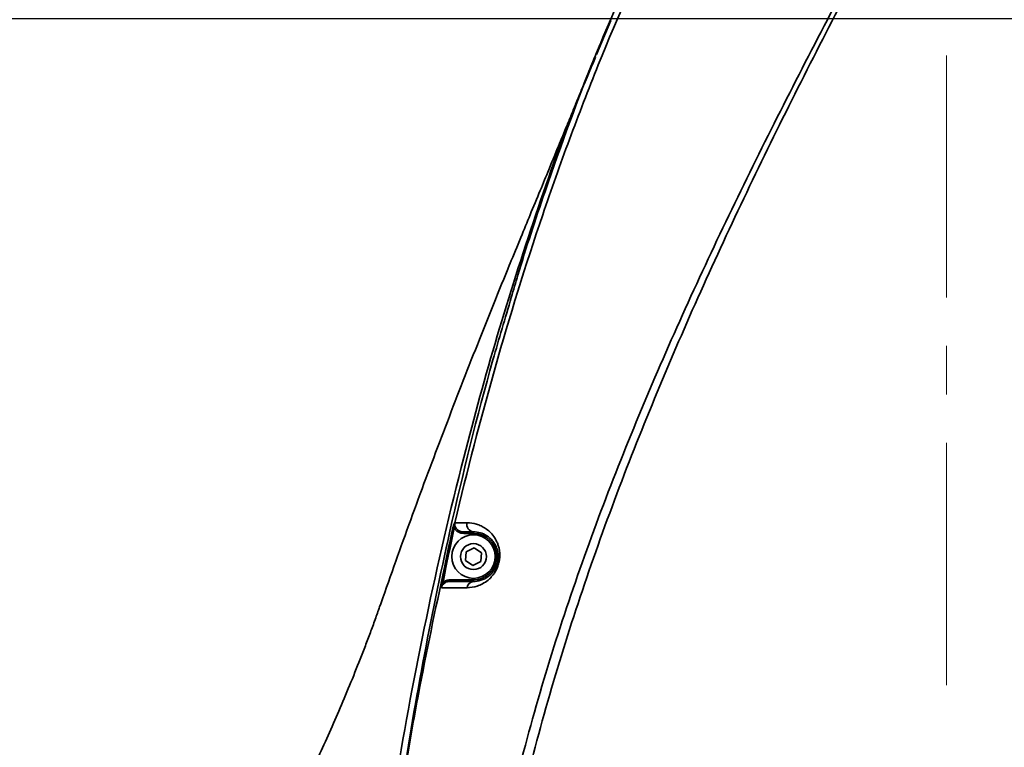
# Model space of a CAD drawing. Header units: millimetres. Extents: x -7686 to -856, y -458 to 6140.
# Tile 39 of 103: x -6014 to -5885, y 3503 to 3598. Entities that reach past the tile are written whole.
import ezdxf

# ---------------------------------------------------------------- set-up
doc = ezdxf.new("R2010")
doc.units = ezdxf.units.MM
doc.header["$LTSCALE"] = 5
doc.header["$PDSIZE"] = -1
doc.linetypes.add('CENTER', pattern=[10.16, 6.35, -1.27, 1.27, -1.27])
doc.dimstyles.new('本体 安装', dxfattribs={"dimtxt": 24, "dimasz": 12, "dimexe": 7, "dimexo": 0.625, "dimtad": 1, "dimtoh": 1, "dimtxsty": 'Standard', "dimcen": 2.5, "dimclrd": 1, "dimclre": 1, "dimclrt": 4, "dimadec": 0, "dimazin": 0, "dimtfac": 1, "dimtmove": 0, "dimatfit": 3, "dimfxl": 1, "dimarcsym": 0})

# ---------------------------------------------------------------- blocks, each defined once
blk = doc.blocks.new('*D78')
at = {"color": 1, "linetype": 'ByBlock', "lineweight": -2, "transparency": 16777216}
for p, q in [((-5843.33, 3598.26), (-6087.36, 3598.26)), ((-6080.36, 3586.26), (-6080.36, 3220.26)), ((-5831.34, 3208.26), (-6087.36, 3208.26))]:
    blk.add_line(p, q, dxfattribs=at)
at = {"color": 1, "linetype": 'ByBlock', "transparency": 16777216}
for points in [[(-6082.36, 3586.26), (-6078.36, 3586.26), (-6080.36, 3598.26)], [(-6082.36, 3220.26), (-6078.36, 3220.26), (-6080.36, 3208.26)]]:
    blk.add_solid(points, dxfattribs=at)
at = {"layer": 'Defpoints', "color": 0, "linetype": 'ByBlock', "transparency": 16777216}
for p in [(-5842.71, 3598.26), (-6080.36, 3208.26), (-5830.71, 3208.26)]:
    blk.add_point(p, dxfattribs=at)
at = {"color": 4, "linetype": 'ByBlock', "transparency": 16777216, "insert": (-6092.99, 3427.58), "char_height": 24, "attachment_point": 5, "rotation": 90}
blk.add_mtext('390', dxfattribs=at)

msp = doc.modelspace()

# ---------------------------------------------------------------- linework, layer by layer
at = {"color": 2, "linetype": 'CENTER', "lineweight": 20}
msp.add_line((-5892.71, 3510.925), (-5892.71, 3697.003), dxfattribs=at)
at = {"linetype": 'Continuous', "lineweight": 35}
for p, q in [((-5938.563, 3593.598), (-5936.699, 3598.052)), ((-5938.141, 3594.864), (-5938.926, 3592.937)), ((-5957.416, 3531.547), (-5957.238, 3531.509)), ((-5957.245, 3531.621), (-5957.118, 3531.673)), ((-5955.993, 3530.808), (-5955.993, 3531.008)), ((-5954.71, 3530.808), (-5954.71, 3531.008)), ((-5955.993, 3530.808), (-5954.71, 3530.808)), ((-5955.748, 3527.252), (-5955.667, 3528.404)), ((-5955.667, 3528.404), (-5954.629, 3528.91)), ((-5954.629, 3528.91), (-5953.671, 3528.264)), ((-5954.791, 3526.606), (-5955.748, 3527.252)), ((-5953.753, 3527.112), (-5954.791, 3526.606)), ((-5953.671, 3528.264), (-5953.753, 3527.112)), ((-5958.495, 3526.353), (-5958.32, 3526.318)), ((-5957.753, 3524.708), (-5957.753, 3524.508)), ((-5954.71, 3524.708), (-5957.753, 3524.708)), ((-5954.71, 3524.708), (-5954.71, 3524.508)), ((-5958.887, 3524.391), (-5958.713, 3524.356))]:
    msp.add_line(p, q, dxfattribs=at)
for radius in [2.85, 1.699]:
    msp.add_circle((-5954.71, 3527.758), radius, dxfattribs=at)
at = {"color": 4, "linetype": 'ByBlock'}
for radius, start, end in [(872.295, 310, 170), (463.399, 110.79207, 194.20793)]:
    msp.add_arc((-5842.71, 3598.258), radius, start, end, dxfattribs=at)
at = {"linetype": 'Continuous', "lineweight": 35}
for centre, radius, start, end in [((-5957.054, 3532.326), 0.73, 243.08816, 254.85662), ((-5956.037, 3532.008), 1.132, 170.62132, 197.24299), ((-5954.617, 3531.971), 0.967, 166.49673, 264.50211), ((-5954.71, 3527.758), 3.05, 270, 90), ((-5954.649, 3523.606), 0.904, 93.83242, 174.8388)]:
    msp.add_arc(centre, radius, start, end, dxfattribs=at)
for points, knots in [([(-5784.165, 3584.574), (-5783.297, 3586.146), (-5782.501, 3587.762), (-5781.091, 3591.041), (-5780.475, 3592.708), (-5779.435, 3596.1), (-5779.01, 3597.825), (-5778.529, 3600.461), (-5778.394, 3601.35), (-5778.181, 3603.132), (-5778.102, 3604.021), (-5777.848, 3608.462), (-5778.086, 3611.993), (-5778.927, 3616.382), (-5779.124, 3617.261), (-5779.566, 3618.999), (-5779.812, 3619.858), (-5780.62, 3622.406), (-5781.254, 3624.067), (-5782.695, 3627.319), (-5783.503, 3628.911), (-5784.839, 3631.248), (-5785.303, 3632.015), (-5786.262, 3633.52), (-5786.758, 3634.259), (-5789.313, 3637.888), (-5791.6, 3640.588), (-5795.347, 3644.373), (-5796.65, 3645.589), (-5799.358, 3647.936), (-5800.75, 3649.054), (-5805.036, 3652.252), (-5808.037, 3654.177), (-5814.321, 3657.616), (-5817.549, 3659.103), (-5824.181, 3661.607), (-5827.585, 3662.626), (-5831.962, 3663.568), (-5832.841, 3663.74), (-5834.599, 3664.045), (-5835.479, 3664.18), (-5838.121, 3664.528), (-5839.885, 3664.685), (-5843.422, 3664.843), (-5845.194, 3664.843), (-5847.858, 3664.713), (-5848.747, 3664.648), (-5850.527, 3664.471), (-5851.421, 3664.36), (-5855.849, 3663.686), (-5859.279, 3662.782), (-5863.409, 3661.139), (-5864.228, 3660.785), (-5865.847, 3660.022), (-5866.652, 3659.611), (-5869.008, 3658.313), (-5870.507, 3657.358), (-5873.367, 3655.271), (-5874.728, 3654.14), (-5876.668, 3652.315), (-5877.297, 3651.686), (-5878.524, 3650.384), (-5879.122, 3649.71), (-5880.851, 3647.645), (-5881.918, 3646.21), (-5883.404, 3643.979), (-5883.881, 3643.223), (-5884.799, 3641.685), (-5885.241, 3640.904), (-5885.665, 3640.113)], [0, 0, 0, 0, 0.03125, 0.03125, 0.0625, 0.0625, 0.09375, 0.09375, 0.109375, 0.109375, 0.125, 0.125, 0.1875, 0.1875, 0.203125, 0.203125, 0.21875, 0.21875, 0.25, 0.25, 0.28125, 0.28125, 0.296875, 0.296875, 0.3125, 0.3125, 0.375, 0.375, 0.40625, 0.40625, 0.4375, 0.4375, 0.5, 0.5, 0.5625, 0.5625, 0.625, 0.625, 0.640625, 0.640625, 0.65625, 0.65625, 0.6875, 0.6875, 0.71875, 0.71875, 0.734375, 0.734375, 0.75, 0.75, 0.8125, 0.8125, 0.828125, 0.828125, 0.84375, 0.84375, 0.875, 0.875, 0.90625, 0.90625, 0.921875, 0.921875, 0.9375, 0.9375, 0.96875, 0.96875, 0.984375, 0.984375, 1, 1, 1, 1]), ([(-5885.665, 3640.113), (-5890.246, 3631.681), (-5894.86, 3623.267), (-5903.975, 3606.378), (-5908.477, 3597.906), (-5917.205, 3580.835), (-5921.434, 3572.236), (-5929.449, 3554.831), (-5933.237, 3546.025), (-5940.176, 3528.116), (-5943.303, 3519.076), (-5948.665, 3500.773), (-5950.901, 3491.509), (-5952.991, 3479.75), (-5953.373, 3477.39), (-5954.064, 3472.649), (-5954.37, 3470.275), (-5955.168, 3463.159), (-5955.538, 3458.417), (-5956.127, 3444.195), (-5955.825, 3434.721), (-5954.726, 3425.258)], [0, 0, 0, 0, 0.125, 0.125, 0.25, 0.25, 0.375, 0.375, 0.5, 0.5, 0.625, 0.625, 0.75, 0.75, 0.78125, 0.78125, 0.8125, 0.8125, 0.875, 0.875, 1, 1, 1, 1]), ([(-5954.296, 3425.258), (-5954.705, 3429.972), (-5954.934, 3434.688), (-5955.061, 3444.124), (-5954.955, 3448.845), (-5954.43, 3458.289), (-5954.009, 3463.014), (-5953.153, 3470.103), (-5952.831, 3472.468), (-5952.114, 3477.191), (-5951.722, 3479.545), (-5949.593, 3491.27), (-5947.365, 3500.522), (-5942.066, 3518.818), (-5938.995, 3527.862), (-5932.191, 3545.787), (-5928.482, 3554.607), (-5920.62, 3572.042), (-5916.467, 3580.657), (-5907.869, 3597.75), (-5903.421, 3606.228), (-5894.361, 3623.105), (-5889.753, 3631.501), (-5885.109, 3639.877)], [0, 0, 0, 0, 0.0625, 0.0625, 0.125, 0.125, 0.1875, 0.1875, 0.21875, 0.21875, 0.25, 0.25, 0.375, 0.375, 0.5, 0.5, 0.625, 0.625, 0.75, 0.75, 0.875, 0.875, 1, 1, 1, 1]), ([(-5957.154, 3532.193), (-5955.544, 3539.009), (-5953.791, 3545.785), (-5949.962, 3559.243), (-5947.888, 3565.927), (-5944.511, 3575.876), (-5943.34, 3579.179), (-5940.912, 3585.737), (-5939.653, 3588.994), (-5935.732, 3598.696), (-5932.928, 3605.073), (-5929.891, 3611.337)], [0, 0, 0, 0, 0.25, 0.25, 0.5, 0.5, 0.625, 0.625, 0.75, 0.75, 1, 1, 1, 1]), ([(-5930.799, 3611.442), (-5933.47, 3605.592), (-5938.824, 3593.871), (-5944.536, 3578.128), (-5948.106, 3567.388), (-5949.465, 3562.718), (-5949.747, 3561.748)], [0, 0, 0, 0, 0.3622879, 0.725933, 0.9430792, 1, 1, 1, 1]), ([(-5971.801, 3425.258), (-5971.745, 3426.925), (-5971.423, 3436.402), (-5970.417, 3453.689), (-5968.176, 3476.435), (-5965.022, 3498.461), (-5961.04, 3519.719), (-5956.524, 3539.139), (-5951.701, 3556.739), (-5946.651, 3572.509), (-5942.341, 3584.696), (-5939.451, 3591.503), (-5938.718, 3593.229)], [0, 0, 0, 0, 0.02907181, 0.16530791, 0.3017648, 0.42738469, 0.55306159, 0.67867821, 0.77484328, 0.87109135, 0.96731255, 1, 1, 1, 1]), ([(-5938.788, 3593.276), (-5939.13, 3592.434), (-5939.689, 3591.062), (-5940.517, 3589.028), (-5941.189, 3587.382), (-5941.81, 3585.863), (-5942.626, 3583.871), (-5943.567, 3581.576), (-5944.694, 3578.833), (-5945.838, 3576.06), (-5947.056, 3573.111), (-5948.386, 3569.888), (-5949.452, 3567.305), (-5950.118, 3565.687), (-5950.304, 3565.236)], [0, 0, 0, 0, 0.1361546, 0.2219307, 0.2940102, 0.3528612, 0.4010698, 0.4940433, 0.5855213, 0.6755813, 0.7757524, 0.863207, 0.9619006, 1, 1, 1, 1]), ([(-5971.801, 3425.258), (-5971.745, 3426.925), (-5971.423, 3436.402), (-5970.417, 3453.689), (-5968.176, 3476.435), (-5965.022, 3498.461), (-5961.04, 3519.719), (-5956.524, 3539.139), (-5951.702, 3556.74), (-5946.646, 3572.507), (-5942.53, 3584.208), (-5939.851, 3590.536), (-5939.324, 3591.782)], [0, 0, 0, 0, 0.0293394, 0.1668292, 0.3045419, 0.4313178, 0.5581513, 0.684924, 0.781974, 0.8791078, 0.9762145, 1, 1, 1, 1]), ([(-5950.216, 3565.45), (-5951.641, 3561.931), (-5954.515, 3554.837), (-5958.662, 3544.104), (-5962.738, 3533.268), (-5965.305, 3526.005), (-5966.59, 3522.371)], [0, 0, 0, 0, 0.2470061, 0.4980362, 0.7487956, 1, 1, 1, 1]), ([(-5949.747, 3561.748), (-5950.56, 3559.024), (-5953.585, 3548.893), (-5957.519, 3532.929), (-5961.45, 3513.875), (-5963.479, 3501.813), (-5964.53, 3494.823), (-5964.705, 3493.634), (-5964.807, 3492.945)], [0, 0, 0, 0, 0.1210023, 0.4499346, 0.6992305, 0.9488439, 0.9703386, 1, 1, 1, 1]), ([(-5957.238, 3531.509), (-5957.123, 3531.288), (-5956.935, 3531.107), (-5956.494, 3530.868), (-5956.245, 3530.808), (-5955.993, 3530.808)], [0, 0, 0, 0, 0.5, 0.5, 1, 1, 1, 1]), ([(-5955.993, 3531.008), (-5956.225, 3531.008), (-5956.453, 3531.063), (-5956.858, 3531.289), (-5957.027, 3531.458), (-5957.118, 3531.673)], [0, 0, 0, 0, 0.5, 0.5, 1, 1, 1, 1]), ([(-5955.55, 3523.687), (-5955.12, 3523.688), (-5954.671, 3523.751), (-5953.981, 3523.976), (-5953.748, 3524.073), (-5953.275, 3524.327), (-5953.035, 3524.483), (-5952.685, 3524.773), (-5952.569, 3524.879), (-5952.34, 3525.115), (-5952.227, 3525.245), (-5952.013, 3525.527), (-5951.911, 3525.68), (-5951.72, 3526.014), (-5951.633, 3526.193), (-5951.483, 3526.569), (-5951.419, 3526.77), (-5951.324, 3527.171), (-5951.291, 3527.373), (-5951.256, 3527.781), (-5951.253, 3527.979), (-5951.274, 3528.361), (-5951.297, 3528.547), (-5951.363, 3528.898), (-5951.406, 3529.064), (-5951.506, 3529.379), (-5951.564, 3529.529), (-5951.753, 3529.95), (-5951.899, 3530.196), (-5952.217, 3530.638), (-5952.391, 3530.833), (-5952.749, 3531.176), (-5952.936, 3531.325), (-5953.32, 3531.585), (-5953.518, 3531.696), (-5953.916, 3531.883), (-5954.117, 3531.959), (-5954.727, 3532.139), (-5955.139, 3532.197), (-5955.557, 3532.196)], [0, 0, 0, 0, 0.125, 0.125, 0.1875, 0.1875, 0.25, 0.25, 0.28125, 0.28125, 0.3125, 0.3125, 0.34375, 0.34375, 0.375, 0.375, 0.40625, 0.40625, 0.4375, 0.4375, 0.46875, 0.46875, 0.5, 0.5, 0.53125, 0.53125, 0.5625, 0.5625, 0.625, 0.625, 0.6875, 0.6875, 0.75, 0.75, 0.8125, 0.8125, 0.875, 0.875, 1, 1, 1, 1]), ([(-5954.71, 3531.008), (-5954.411, 3531.008), (-5954.115, 3530.968), (-5953.531, 3530.802), (-5953.242, 3530.677), (-5952.821, 3530.408), (-5952.684, 3530.306), (-5952.417, 3530.068), (-5952.287, 3529.933), (-5952.041, 3529.623), (-5951.925, 3529.449), (-5951.718, 3529.048), (-5951.625, 3528.817), (-5951.491, 3528.285), (-5951.449, 3527.977), (-5951.465, 3527.547), (-5951.472, 3527.457), (-5951.494, 3527.279), (-5951.508, 3527.189), (-5951.564, 3526.92), (-5951.619, 3526.738), (-5951.747, 3526.409), (-5951.823, 3526.256), (-5951.985, 3525.979), (-5952.07, 3525.857), (-5952.245, 3525.635), (-5952.335, 3525.535), (-5952.515, 3525.358), (-5952.605, 3525.279), (-5952.874, 3525.066), (-5953.054, 3524.955), (-5953.404, 3524.775), (-5953.575, 3524.707), (-5954.078, 3524.551), (-5954.401, 3524.508), (-5954.71, 3524.508)], [0, 0, 0, 0, 0.125, 0.125, 0.25, 0.25, 0.3125, 0.3125, 0.375, 0.375, 0.4375, 0.4375, 0.5, 0.5, 0.5625, 0.5625, 0.578125, 0.578125, 0.59375, 0.59375, 0.625, 0.625, 0.65625, 0.65625, 0.6875, 0.6875, 0.71875, 0.71875, 0.75, 0.75, 0.8125, 0.8125, 0.875, 0.875, 1, 1, 1, 1]), ([(-5964.8, 3492.943), (-5964.744, 3493.293), (-5964.689, 3493.643), (-5964.579, 3494.343), (-5964.523, 3494.693), (-5964.356, 3495.743), (-5964.243, 3496.443), (-5963.901, 3498.541), (-5963.667, 3499.939), (-5962.949, 3504.129), (-5962.447, 3506.918), (-5960.871, 3515.271), (-5959.73, 3520.821), (-5958.495, 3526.353)], [0, 0, 0, 0, 0.03125, 0.03125, 0.0625, 0.0625, 0.125, 0.125, 0.25, 0.25, 0.5, 0.5, 1, 1, 1, 1]), ([(-5958.495, 3526.353), (-5958.521, 3526.222), (-5958.547, 3526.092), (-5958.574, 3525.961), (-5958.679, 3525.438), (-5958.784, 3524.914), (-5958.887, 3524.391)], [0, 0, 0, 0, 0.0004, 0.0004, 0.0004, 0.0020013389, 0.0020013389, 0.0020013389, 0.0020013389]), ([(-5958.914, 3523.68), (-5958.888, 3523.808), (-5958.833, 3523.928), (-5958.683, 3524.135), (-5958.588, 3524.224), (-5958.268, 3524.437), (-5958.012, 3524.508), (-5957.753, 3524.508)], [0, 0, 0, 0, 0.25, 0.25, 0.5, 0.5, 1, 1, 1, 1]), ([(-5957.753, 3524.708), (-5957.929, 3524.708), (-5958.1, 3524.679), (-5958.431, 3524.56), (-5958.581, 3524.473), (-5958.713, 3524.356)], [0, 0, 0, 0, 0.5, 0.5, 1, 1, 1, 1]), ([(-5966.59, 3522.371), (-5966.653, 3522.189), (-5966.778, 3521.828), (-5966.967, 3521.288), (-5967.19, 3520.659), (-5967.453, 3519.924), (-5967.862, 3518.794), (-5968.395, 3517.354), (-5969.274, 3515.041), (-5970.421, 3512.142), (-5971.827, 3508.759), (-5973.251, 3505.467), (-5974.656, 3502.32), (-5976.041, 3499.298), (-5977.413, 3496.385), (-5978.738, 3493.643), (-5979.805, 3491.487), (-5980.596, 3489.896), (-5981.381, 3488.316), (-5982.26, 3486.533), (-5982.935, 3485.13), (-5983.332, 3484.288), (-5983.553, 3483.809), (-5983.704, 3483.469), (-5983.802, 3483.239), (-5983.866, 3483.076), (-5983.904, 3482.98), (-5983.923, 3482.933)], [0, 0, 0, 0, 0.00961702, 0.01913313, 0.02855151, 0.04290421, 0.05803465, 0.08840061, 0.11943416, 0.18173588, 0.24531905, 0.30697342, 0.36954551, 0.43074044, 0.49156129, 0.55527516, 0.61513076, 0.64789344, 0.6798696, 0.74687454, 0.81495746, 0.84804785, 0.88156374, 0.91341528, 0.94388769, 0.97259491, 1, 1, 1, 1])]:
    msp.add_open_spline(points, degree=3, knots=knots, dxfattribs=at)
for points in [[(-5957.416, 3531.547), (-5957.787, 3529.818), (-5958.146, 3528.087), (-5958.495, 3526.353)], [(-5958.32, 3526.318), (-5957.971, 3528.051), (-5957.61, 3529.781), (-5957.238, 3531.509)], [(-5957.385, 3531.675), (-5957.397, 3531.633), (-5957.407, 3531.59), (-5957.416, 3531.547)], [(-5957.385, 3531.675), (-5957.33, 3531.87), (-5957.254, 3532.041), (-5957.165, 3532.193)], [(-5957.245, 3531.621), (-5957.251, 3531.818), (-5957.229, 3532.012), (-5957.165, 3532.193)], [(-5957.238, 3531.509), (-5957.242, 3531.546), (-5957.244, 3531.584), (-5957.245, 3531.621)], [(-5957.118, 3531.673), (-5957.187, 3531.837), (-5957.204, 3532.019), (-5957.165, 3532.193)], [(-5957.154, 3532.193), (-5957.158, 3532.193), (-5957.161, 3532.193), (-5957.165, 3532.193)], [(-5955.557, 3532.196), (-5956.104, 3532.195), (-5956.635, 3532.194), (-5957.154, 3532.193)], [(-5955.993, 3531.008), (-5955.575, 3531.008), (-5955.147, 3531.008), (-5954.71, 3531.008)], [(-5958.713, 3524.356), (-5958.583, 3525.01), (-5958.452, 3525.664), (-5958.32, 3526.318)], [(-5954.71, 3524.508), (-5955.779, 3524.508), (-5956.791, 3524.508), (-5957.753, 3524.508)], [(-5958.887, 3524.391), (-5958.937, 3524.141), (-5958.939, 3523.895), (-5958.914, 3523.68)], [(-5958.713, 3524.356), (-5958.825, 3524.142), (-5958.899, 3523.913), (-5958.914, 3523.68)], [(-5958.914, 3523.68), (-5957.856, 3523.683), (-5956.737, 3523.685), (-5955.55, 3523.687)]]:
    msp.add_open_spline(points, degree=3, dxfattribs=at)

# ---------------------------------------------------------------- dimensions: what is measured, and where the dimension line sits
at = {"color": 4, "linetype": 'ByBlock'}
dim = msp.add_linear_dim(base=(-6080.363, 3208.258), p1=(-5842.71, 3598.258), p2=(-5830.711, 3208.258), angle=90, dimstyle='本体 安装', dxfattribs=at)
dim.commit()
dim.dimension.update_dxf_attribs({"geometry": '*D78', "text_midpoint": (-6080.363, 3427.581), "dimtype": 160})

doc.saveas('drawing.dxf')
